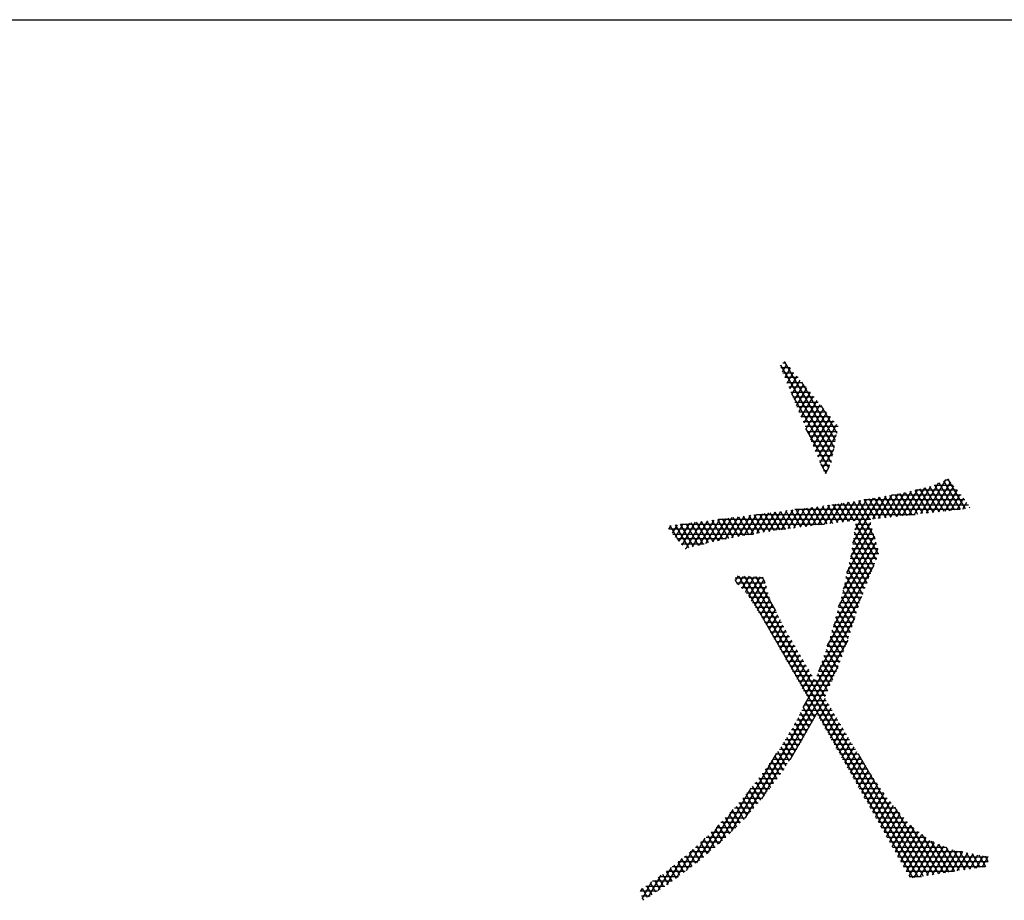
# Model space of a CAD drawing. Header units: millimetres. Extents: x 773 to 1664, y 340 to 970.
# Tile 49 of 60: x 1525 to 1540, y 957 to 970. Entities that reach past the tile are written whole.
import ezdxf

# ---------------------------------------------------------------- set-up
doc = ezdxf.new("R2010")
doc.units = ezdxf.units.MM
doc.header["$LTSCALE"] = 46.2
doc.layers.get('0').update_dxf_attribs({"linetype": 'CONTINUOUS'})
doc.layers.add('1', color=7, linetype='CONTINUOUS')

msp = doc.modelspace()

# ---------------------------------------------------------------- linework, layer by layer
at = {"linetype": 'Continuous'}
msp.add_line((772.801, 970.328), (1663.801, 970.328), dxfattribs=at)
at = {"layer": '1', "linetype": 'Continuous'}
for p, q in [((1536.864, 964.84), (1536.934, 964.962)), ((1536.871, 964.98), (1536.919, 964.98)), ((1536.892, 965.001), (1537.669, 963.656)), ((1536.834, 964.941), (1536.827, 964.929)), ((1537.647, 963.541), (1536.837, 964.944)), ((1536.982, 964.903), (1536.837, 964.903)), ((1536.869, 964.827), (1537.044, 964.827)), ((1536.985, 964.899), (1536.9, 964.752)), ((1536.937, 964.663), (1537.037, 964.836)), ((1537.107, 964.751), (1536.901, 964.751)), ((1536.932, 964.675), (1537.17, 964.675)), ((1537.089, 964.773), (1536.974, 964.574)), ((1537.011, 964.486), (1537.141, 964.71)), ((1537.69, 963.771), (1537.165, 964.681)), ((1537.232, 964.599), (1536.964, 964.599)), ((1536.996, 964.522), (1537.295, 964.522)), ((1537.192, 964.648), (1537.048, 964.397)), ((1537.085, 964.309), (1537.244, 964.585)), ((1537.296, 964.522), (1537.121, 964.22)), ((1537.004, 964.501), (1537.625, 963.427)), ((1537.358, 964.446), (1537.027, 964.446)), ((1537.059, 964.37), (1537.42, 964.37)), ((1537.158, 964.132), (1537.347, 964.459)), ((1537.399, 964.396), (1537.195, 964.043)), ((1537.483, 964.294), (1537.091, 964.294)), ((1537.122, 964.218), (1537.546, 964.218)), ((1537.232, 963.954), (1537.451, 964.333)), ((1537.502, 964.27), (1537.269, 963.866)), ((1537.306, 963.777), (1537.554, 964.207)), ((1537.461, 964.321), (1537.712, 963.886)), ((1537.608, 964.141), (1537.154, 964.141)), ((1537.186, 964.065), (1537.671, 964.065)), ((1537.606, 964.144), (1537.343, 963.689)), ((1537.379, 963.6), (1537.657, 964.082)), ((1537.731, 963.989), (1537.218, 963.989)), ((1537.586, 963.342), (1537.231, 963.956)), ((1537.249, 963.913), (1537.717, 963.913)), ((1537.709, 964.019), (1537.416, 963.511)), ((1537.702, 963.837), (1537.281, 963.837)), ((1537.313, 963.76), (1537.688, 963.76)), ((1537.453, 963.423), (1537.708, 963.863)), ((1537.674, 963.684), (1537.344, 963.684)), ((1537.376, 963.608), (1537.66, 963.608)), ((1537.665, 963.638), (1537.49, 963.334)), ((1537.646, 963.532), (1537.408, 963.532)), ((1537.44, 963.455), (1537.631, 963.455)), ((1537.458, 963.41), (1537.547, 963.257)), ((1537.603, 963.379), (1537.471, 963.379)), ((1537.503, 963.303), (1537.568, 963.303)), ((1537.534, 963.258), (1537.598, 963.369)), ((1539.111, 962.636), (1539.411, 963.156)), ((1539.482, 963.127), (1539.205, 962.647)), ((1539.375, 963.14), (1539.632, 962.694)), ((1539.463, 963.151), (1539.399, 963.151)), ((1539.715, 962.703), (1539.444, 963.171)), ((1538.871, 962.983), (1538.641, 962.585)), ((1538.735, 962.595), (1538.973, 963.007)), ((1539.076, 963.032), (1538.829, 962.606)), ((1539.053, 962.63), (1538.852, 962.978)), ((1538.923, 962.616), (1539.178, 963.057)), ((1538.929, 962.997), (1539.136, 962.639)), ((1539.586, 962.998), (1538.936, 962.998)), ((1539.218, 962.648), (1539.006, 963.015)), ((1539.293, 963.103), (1539.017, 962.626)), ((1539.084, 963.034), (1539.301, 962.657)), ((1539.384, 962.666), (1539.161, 963.053)), ((1539.229, 963.074), (1539.524, 963.074)), ((1539.235, 963.077), (1539.467, 962.676)), ((1539.299, 962.657), (1539.533, 963.063)), ((1539.549, 962.685), (1539.305, 963.108)), ((1539.585, 962.999), (1539.393, 962.668)), ((1537.798, 962.496), (1537.986, 962.822)), ((1538.083, 962.837), (1537.892, 962.507)), ((1537.962, 962.171), (1538.376, 962.888)), ((1537.975, 962.82), (1538.305, 962.249)), ((1537.986, 962.517), (1538.181, 962.854)), ((1538.279, 962.871), (1537.991, 962.373)), ((1538.225, 962.539), (1538.056, 962.833)), ((1539.708, 962.846), (1538.132, 962.846)), ((1538.136, 962.846), (1538.308, 962.548)), ((1538.391, 962.557), (1538.216, 962.86)), ((1538.474, 962.904), (1538.266, 962.544)), ((1538.296, 962.874), (1538.474, 962.566)), ((1538.359, 962.554), (1538.572, 962.921)), ((1538.556, 962.576), (1538.376, 962.888)), ((1538.669, 962.938), (1538.453, 962.564)), ((1538.456, 962.901), (1538.639, 962.585)), ((1538.722, 962.594), (1538.536, 962.915)), ((1538.548, 962.575), (1538.769, 962.958)), ((1538.576, 962.922), (1539.647, 962.922)), ((1538.616, 962.929), (1538.805, 962.603)), ((1538.887, 962.612), (1538.696, 962.943)), ((1538.775, 962.959), (1538.97, 962.621)), ((1539.487, 962.678), (1539.636, 962.935)), ((1539.687, 962.872), (1539.581, 962.688)), ((1536.659, 962.353), (1536.84, 962.666)), ((1536.935, 962.678), (1536.756, 962.367)), ((1536.833, 962.665), (1536.987, 962.398)), ((1536.851, 962.38), (1537.03, 962.69)), ((1537.068, 962.409), (1536.915, 962.675)), ((1537.125, 962.702), (1536.946, 962.393)), ((1536.997, 962.686), (1537.15, 962.42)), ((1537.042, 962.406), (1537.22, 962.714)), ((1539.628, 962.693), (1537.056, 962.693)), ((1537.232, 962.431), (1537.079, 962.696)), ((1537.315, 962.727), (1537.137, 962.418)), ((1537.161, 962.707), (1537.313, 962.442)), ((1537.233, 962.431), (1537.41, 962.739)), ((1537.396, 962.451), (1537.242, 962.717)), ((1537.324, 962.728), (1537.479, 962.461)), ((1537.505, 962.751), (1537.328, 962.444)), ((1537.561, 962.47), (1537.406, 962.738)), ((1537.422, 962.454), (1537.601, 962.765)), ((1537.488, 962.749), (1537.644, 962.479)), ((1537.698, 962.779), (1537.516, 962.465)), ((1537.727, 962.488), (1537.57, 962.76)), ((1537.61, 962.475), (1537.794, 962.793)), ((1537.632, 962.77), (1539.763, 962.77)), ((1537.651, 962.772), (1537.809, 962.497)), ((1537.89, 962.807), (1537.704, 962.486)), ((1537.892, 962.507), (1537.732, 962.784)), ((1537.813, 962.796), (1537.975, 962.516)), ((1538.361, 962), (1537.894, 962.808)), ((1539.675, 962.699), (1539.738, 962.808)), ((1539.782, 962.731), (1539.776, 962.72)), ((1535.604, 962.507), (1535.36, 962.084)), ((1535.464, 962.112), (1535.699, 962.519)), ((1535.795, 962.531), (1535.568, 962.139)), ((1535.785, 962.193), (1535.604, 962.507)), ((1535.672, 962.167), (1535.89, 962.544)), ((1535.686, 962.518), (1535.864, 962.209)), ((1535.943, 962.225), (1535.768, 962.528)), ((1535.985, 962.556), (1535.774, 962.191)), ((1535.85, 962.539), (1536.021, 962.241)), ((1538.241, 962.541), (1535.868, 962.541)), ((1535.874, 962.211), (1536.08, 962.568)), ((1536.1, 962.258), (1535.932, 962.549)), ((1536.175, 962.58), (1535.973, 962.232)), ((1536.013, 962.56), (1536.179, 962.274)), ((1536.073, 962.252), (1536.27, 962.593)), ((1536.259, 962.287), (1536.095, 962.57)), ((1536.365, 962.605), (1536.173, 962.273)), ((1536.177, 962.581), (1536.339, 962.3)), ((1536.42, 962.313), (1536.259, 962.591)), ((1536.27, 962.289), (1536.46, 962.617)), ((1536.341, 962.602), (1536.5, 962.326)), ((1536.555, 962.629), (1536.368, 962.305)), ((1536.58, 962.34), (1536.423, 962.612)), ((1536.462, 962.617), (1538.935, 962.617)), ((1536.465, 962.321), (1536.65, 962.641)), ((1536.505, 962.623), (1536.661, 962.353)), ((1536.745, 962.653), (1536.562, 962.337)), ((1536.742, 962.365), (1536.587, 962.633)), ((1536.669, 962.644), (1536.823, 962.376)), ((1536.905, 962.387), (1536.751, 962.654)), ((1536.915, 962.388), (1535.092, 962.388)), ((1535.094, 962.386), (1535.129, 962.446)), ((1535.255, 962.196), (1535.112, 962.444)), ((1535.224, 962.458), (1535.147, 962.324)), ((1535.194, 962.454), (1535.401, 962.095)), ((1535.199, 962.262), (1535.319, 962.471)), ((1535.414, 962.483), (1535.251, 962.201)), ((1535.274, 962.465), (1537.515, 962.465)), ((1535.478, 962.116), (1535.276, 962.465)), ((1535.304, 962.139), (1535.509, 962.495)), ((1535.358, 962.475), (1535.554, 962.136)), ((1535.631, 962.156), (1535.44, 962.486)), ((1535.522, 962.497), (1535.707, 962.176)), ((1537.87, 961.706), (1538.264, 962.389)), ((1538.235, 962.49), (1537.927, 961.957)), ((1538.264, 962.388), (1537.993, 962.388)), ((1538.004, 962.465), (1538.242, 962.465)), ((1538.004, 962.465), (1538.325, 961.91)), ((1535.157, 962.312), (1536.414, 962.312)), ((1535.995, 962.236), (1535.221, 962.236)), ((1538.294, 962.287), (1537.813, 961.454)), ((1537.969, 962.221), (1538.253, 961.729)), ((1538.309, 962.236), (1537.971, 962.236)), ((1537.982, 962.312), (1538.286, 962.312)), ((1538.289, 961.819), (1537.987, 962.343)), ((1535.286, 962.16), (1535.646, 962.16)), ((1535.357, 962.084), (1535.35, 962.084)), ((1538.352, 962.084), (1537.658, 960.881)), ((1537.74, 961.176), (1538.323, 962.186)), ((1538.352, 962.084), (1537.95, 962.084)), ((1538.217, 961.639), (1537.952, 962.098)), ((1537.961, 962.16), (1538.331, 962.16)), ((1538.333, 961.931), (1537.921, 961.931)), ((1537.932, 961.98), (1538.181, 961.548)), ((1537.938, 962.007), (1538.364, 962.007)), ((1537.562, 960.564), (1538.292, 961.828)), ((1537.882, 961.761), (1538.11, 961.368)), ((1538.273, 961.779), (1537.886, 961.779)), ((1537.904, 961.855), (1538.303, 961.855)), ((1538.145, 961.458), (1537.907, 961.871)), ((1536.172, 961.661), (1536.128, 961.584)), ((1536.57, 961.626), (1536.128, 961.626)), ((1536.169, 961.528), (1536.128, 961.6)), ((1536.178, 961.519), (1536.258, 961.658)), ((1536.18, 961.661), (1538.896, 956.957)), ((1536.344, 961.654), (1536.233, 961.462)), ((1538.977, 956.969), (1536.271, 961.657)), ((1536.289, 961.406), (1536.43, 961.65)), ((1536.516, 961.647), (1536.337, 961.337)), ((1536.361, 961.653), (1539.058, 956.982)), ((1536.383, 961.265), (1536.578, 961.602)), ((1536.759, 961.115), (1536.451, 961.649)), ((1536.541, 961.645), (1536.591, 961.56)), ((1538.212, 961.626), (1537.852, 961.626)), ((1538.076, 961.274), (1537.858, 961.652)), ((1537.869, 961.703), (1538.243, 961.703)), ((1536.147, 961.55), (1536.594, 961.55)), ((1536.617, 961.474), (1536.222, 961.474)), ((1536.609, 961.503), (1536.429, 961.192)), ((1538.014, 961.075), (1537.808, 961.433)), ((1538.152, 961.474), (1537.817, 961.474)), ((1537.833, 961.543), (1538.045, 961.174)), ((1537.834, 961.55), (1538.182, 961.55)), ((1536.297, 961.398), (1536.641, 961.398)), ((1536.665, 961.321), (1536.347, 961.321)), ((1536.475, 961.119), (1536.639, 961.403)), ((1536.67, 961.304), (1536.521, 961.046)), ((1538.098, 961.339), (1537.426, 960.174)), ((1538.091, 961.321), (1537.781, 961.321)), ((1537.782, 961.326), (1537.984, 960.976)), ((1537.8, 961.398), (1538.122, 961.398)), ((1536.395, 961.245), (1536.694, 961.245)), ((1536.732, 961.169), (1536.443, 961.169)), ((1536.567, 960.973), (1536.708, 961.217)), ((1536.749, 961.136), (1536.611, 960.898)), ((1538.044, 961.169), (1537.738, 961.169)), ((1537.953, 960.877), (1537.753, 961.223)), ((1537.759, 961.245), (1538.067, 961.245)), ((1536.491, 961.093), (1536.771, 961.093)), ((1536.809, 961.017), (1536.539, 961.017)), ((1536.655, 960.821), (1536.79, 961.055)), ((1536.831, 960.974), (1536.699, 960.744)), ((1537.187, 959.609), (1537.992, 961.003)), ((1537.996, 961.017), (1537.695, 961.017)), ((1537.89, 960.681), (1537.696, 961.018)), ((1537.717, 961.093), (1538.02, 961.093)), ((1537.724, 961.12), (1537.922, 960.778)), ((1536.587, 960.94), (1536.848, 960.94)), ((1536.886, 960.864), (1536.63, 960.864)), ((1536.742, 960.667), (1536.872, 960.892)), ((1537.949, 960.864), (1537.653, 960.864)), ((1537.667, 960.915), (1537.856, 960.588)), ((1537.674, 960.94), (1537.973, 960.94)), ((1536.674, 960.788), (1536.929, 960.788)), ((1536.973, 960.712), (1536.717, 960.712)), ((1536.914, 960.813), (1536.786, 960.591)), ((1536.83, 960.514), (1536.959, 960.737)), ((1537.901, 960.712), (1537.61, 960.712)), ((1537.61, 960.709), (1537.788, 960.401)), ((1537.632, 960.788), (1537.925, 960.788)), ((1537.822, 960.494), (1537.638, 960.812)), ((1537.882, 960.66), (1536.282, 957.889)), ((1536.76, 960.636), (1537.018, 960.636)), ((1537.062, 960.559), (1536.804, 960.559)), ((1537.003, 960.661), (1536.873, 960.437)), ((1536.917, 960.36), (1537.047, 960.585)), ((1537.546, 960.516), (1537.72, 960.214)), ((1537.845, 960.559), (1537.561, 960.559)), ((1537.754, 960.308), (1537.579, 960.61)), ((1537.588, 960.636), (1537.873, 960.636)), ((1536.847, 960.483), (1537.106, 960.483)), ((1537.15, 960.407), (1536.89, 960.407)), ((1537.091, 960.509), (1536.961, 960.284)), ((1537.004, 960.207), (1537.135, 960.433)), ((1537.79, 960.407), (1537.507, 960.407)), ((1537.682, 960.127), (1537.512, 960.421)), ((1537.534, 960.483), (1537.818, 960.483)), ((1536.541, 958.185), (1537.731, 960.247)), ((1536.934, 960.331), (1537.195, 960.331)), ((1537.239, 960.255), (1536.977, 960.255)), ((1537.179, 960.357), (1537.048, 960.13)), ((1537.092, 960.053), (1537.223, 960.281)), ((1537.268, 960.205), (1537.135, 959.976)), ((1537.606, 959.953), (1537.446, 960.231)), ((1537.734, 960.255), (1537.454, 960.255)), ((1537.479, 960.326), (1537.644, 960.04)), ((1537.481, 960.331), (1537.762, 960.331)), ((1537.021, 960.178), (1537.283, 960.178)), ((1537.327, 960.102), (1537.064, 960.102)), ((1537.179, 959.9), (1537.312, 960.129)), ((1537.356, 960.053), (1537.223, 959.823)), ((1537.671, 960.102), (1537.4, 960.102)), ((1537.412, 960.137), (1537.568, 959.867)), ((1537.427, 960.178), (1537.705, 960.178)), ((1537.107, 960.026), (1537.372, 960.026)), ((1537.604, 959.95), (1537.151, 959.95)), ((1537.374, 960.026), (1537.638, 960.026)), ((1537.53, 959.78), (1537.379, 960.042)), ((1537.532, 959.748), (1536.985, 958.801)), ((1537.194, 959.873), (1537.571, 959.873)), ((1537.538, 959.797), (1537.237, 959.797)), ((1537.188, 959.611), (1537.324, 959.376)), ((1537.592, 959.645), (1537.206, 959.645)), ((1537.367, 959.454), (1537.23, 959.691)), ((1537.245, 959.721), (1537.548, 959.721)), ((1537.441, 959.438), (1537.576, 959.673)), ((1537.62, 959.597), (1537.484, 959.361)), ((1537.105, 959.45), (1537.238, 959.22)), ((1537.388, 959.492), (1537.127, 959.492)), ((1537.281, 959.298), (1537.147, 959.53)), ((1537.166, 959.569), (1537.637, 959.569)), ((1537.682, 959.492), (1537.41, 959.492)), ((1537.528, 959.284), (1537.665, 959.522)), ((1537.709, 959.446), (1537.572, 959.207)), ((1537.02, 959.292), (1537.152, 959.064)), ((1537.304, 959.34), (1537.048, 959.34)), ((1537.195, 959.142), (1537.064, 959.369)), ((1537.088, 959.416), (1537.346, 959.416)), ((1537.453, 959.416), (1537.727, 959.416)), ((1537.772, 959.34), (1537.496, 959.34)), ((1537.615, 959.131), (1537.754, 959.371)), ((1537.798, 959.295), (1537.659, 959.054)), ((1536.929, 959.144), (1537.06, 958.918)), ((1537.22, 959.188), (1536.956, 959.188)), ((1537.106, 958.99), (1536.975, 959.218)), ((1537.003, 959.264), (1537.262, 959.264)), ((1537.54, 959.264), (1537.817, 959.264)), ((1537.862, 959.188), (1537.583, 959.188)), ((1537.702, 958.977), (1537.843, 959.22)), ((1537.887, 959.144), (1537.746, 958.9)), ((1536.839, 958.996), (1536.967, 958.774)), ((1537.135, 959.035), (1536.863, 959.035)), ((1537.014, 958.846), (1536.884, 959.07)), ((1536.909, 959.111), (1537.178, 959.111)), ((1537.626, 959.111), (1537.907, 959.111)), ((1537.954, 959.035), (1537.669, 959.035)), ((1537.79, 958.823), (1537.932, 959.07)), ((1537.978, 958.997), (1537.833, 958.746)), ((1536.071, 957.675), (1536.777, 958.898)), ((1536.745, 958.853), (1536.875, 958.629)), ((1537.037, 958.883), (1536.766, 958.883)), ((1536.921, 958.702), (1536.794, 958.922)), ((1536.816, 958.959), (1537.086, 958.959)), ((1537.713, 958.959), (1538.001, 958.959)), ((1538.048, 958.883), (1537.756, 958.883)), ((1537.877, 958.67), (1538.023, 958.923)), ((1538.069, 958.85), (1537.921, 958.593)), ((1539.139, 956.994), (1538.048, 958.884)), ((1536.648, 958.717), (1536.776, 958.495)), ((1536.939, 958.73), (1536.658, 958.73)), ((1536.826, 958.561), (1536.697, 958.785)), ((1536.712, 958.806), (1536.988, 958.806)), ((1537.799, 958.806), (1538.096, 958.806)), ((1538.143, 958.73), (1537.842, 958.73)), ((1537.964, 958.516), (1538.114, 958.776)), ((1538.16, 958.703), (1538.008, 958.439)), ((1536.838, 958.578), (1536.55, 958.578)), ((1536.551, 958.58), (1536.677, 958.362)), ((1536.727, 958.428), (1536.6, 958.648)), ((1536.604, 958.654), (1536.89, 958.654)), ((1537.886, 958.654), (1538.19, 958.654)), ((1538.239, 958.578), (1537.929, 958.578)), ((1538.051, 958.362), (1538.206, 958.629)), ((1538.252, 958.558), (1538.095, 958.285)), ((1536.525, 958.167), (1536.4, 958.385)), ((1536.725, 958.425), (1536.433, 958.425)), ((1536.451, 958.448), (1536.578, 958.229)), ((1536.495, 958.502), (1536.781, 958.502)), ((1536.627, 958.296), (1536.503, 958.512)), ((1537.972, 958.502), (1538.29, 958.502)), ((1538.341, 958.425), (1538.015, 958.425)), ((1538.139, 958.208), (1538.3, 958.487)), ((1538.347, 958.417), (1538.182, 958.132)), ((1536.374, 958.353), (1535.873, 957.485)), ((1536.419, 958.046), (1536.297, 958.258)), ((1536.611, 958.273), (1536.309, 958.273)), ((1536.348, 958.321), (1536.472, 958.106)), ((1536.371, 958.349), (1536.668, 958.349)), ((1538.059, 958.349), (1538.392, 958.349)), ((1538.443, 958.273), (1538.102, 958.273)), ((1538.226, 958.055), (1538.394, 958.346)), ((1538.442, 958.276), (1538.27, 957.978)), ((1536.141, 958.071), (1536.26, 957.864)), ((1536.485, 958.121), (1536.186, 958.121)), ((1536.313, 957.925), (1536.194, 958.131)), ((1536.246, 958.194), (1536.366, 957.985)), ((1536.247, 958.197), (1536.552, 958.197)), ((1538.145, 958.197), (1538.498, 958.197)), ((1538.561, 958.121), (1538.188, 958.121)), ((1538.313, 957.901), (1538.49, 958.207)), ((1538.542, 958.144), (1538.357, 957.824)), ((1538.4, 957.747), (1538.594, 958.082)), ((1538.611, 958.061), (1539.22, 957.006)), ((1535.698, 957.335), (1536.094, 958.02)), ((1536.032, 957.954), (1536.149, 957.752)), ((1536.352, 957.968), (1536.046, 957.968)), ((1536.205, 957.808), (1536.087, 958.012)), ((1536.117, 958.044), (1536.418, 958.044)), ((1538.232, 958.044), (1538.625, 958.044)), ((1538.688, 957.968), (1538.275, 957.968)), ((1538.646, 958.019), (1538.444, 957.67)), ((1538.488, 957.593), (1538.697, 957.957)), ((1535.862, 957.771), (1535.525, 957.188)), ((1535.981, 957.586), (1535.869, 957.779)), ((1536.213, 957.816), (1535.904, 957.816)), ((1535.924, 957.837), (1536.037, 957.642)), ((1535.975, 957.892), (1536.285, 957.892)), ((1536.093, 957.697), (1535.978, 957.896)), ((1538.318, 957.892), (1538.751, 957.892)), ((1538.815, 957.816), (1538.362, 957.816)), ((1538.749, 957.894), (1538.531, 957.517)), ((1538.575, 957.44), (1538.801, 957.832)), ((1538.858, 957.777), (1538.619, 957.363)), ((1539.3, 957.019), (1538.866, 957.771)), ((1535.701, 957.614), (1535.808, 957.429)), ((1536.059, 957.663), (1535.754, 957.663)), ((1535.866, 957.479), (1535.758, 957.667)), ((1535.815, 957.721), (1535.925, 957.531)), ((1535.833, 957.74), (1536.136, 957.74)), ((1538.405, 957.74), (1538.904, 957.74)), ((1538.997, 957.663), (1538.448, 957.663)), ((1538.662, 957.286), (1538.918, 957.729)), ((1538.977, 957.679), (1538.706, 957.209)), ((1538.75, 957.132), (1539.037, 957.631)), ((1539.034, 957.633), (1539.381, 957.031)), ((1535.37, 957.071), (1535.662, 957.577)), ((1535.631, 957.277), (1535.53, 957.453)), ((1535.587, 957.506), (1535.69, 957.328)), ((1535.903, 957.511), (1535.592, 957.511)), ((1535.749, 957.378), (1535.644, 957.56)), ((1535.673, 957.587), (1535.982, 957.587)), ((1538.491, 957.587), (1539.09, 957.587)), ((1539.224, 957.511), (1538.535, 957.511)), ((1539.097, 957.582), (1538.793, 957.056)), ((1538.837, 956.979), (1539.16, 957.538)), ((1539.231, 957.508), (1538.914, 956.96)), ((1539.01, 956.974), (1539.301, 957.479)), ((1539.372, 957.449), (1539.107, 956.989)), ((1539.462, 957.043), (1539.182, 957.529)), ((1539.298, 957.48), (1539.543, 957.056)), ((1535.47, 957.396), (1535.214, 956.954)), ((1535.355, 957.299), (1535.451, 957.132)), ((1535.512, 957.178), (1535.414, 957.348)), ((1535.726, 957.358), (1535.427, 957.358)), ((1535.473, 957.399), (1535.572, 957.227)), ((1535.511, 957.435), (1535.814, 957.435)), ((1538.578, 957.435), (1539.407, 957.435)), ((1539.668, 957.358), (1538.621, 957.358)), ((1539.203, 957.004), (1539.443, 957.419)), ((1539.514, 957.39), (1539.3, 957.019)), ((1539.396, 957.033), (1539.592, 957.372)), ((1539.624, 957.068), (1539.414, 957.432)), ((1539.672, 957.358), (1539.493, 957.048)), ((1539.53, 957.383), (1539.705, 957.081)), ((1539.589, 957.063), (1539.751, 957.343)), ((1539.786, 957.093), (1539.628, 957.366)), ((1539.831, 957.329), (1539.686, 957.078)), ((1539.727, 957.348), (1539.867, 957.105)), ((1539.782, 957.092), (1539.911, 957.315)), ((1539.947, 957.118), (1539.825, 957.33)), ((1539.991, 957.3), (1539.879, 957.107)), ((1539.923, 957.312), (1540.028, 957.13)), ((1540.072, 957.207), (1540.021, 957.295)), ((1535.065, 956.847), (1535.299, 957.254)), ((1535.267, 956.993), (1535.175, 957.152)), ((1535.235, 957.201), (1535.328, 957.04)), ((1535.548, 957.206), (1535.241, 957.206)), ((1535.39, 957.086), (1535.295, 957.25)), ((1535.334, 957.282), (1535.637, 957.282)), ((1538.664, 957.282), (1540.072, 957.282)), ((1540.072, 957.206), (1538.708, 957.206)), ((1539.975, 957.122), (1540.07, 957.286)), ((1534.779, 956.658), (1534.975, 956.996)), ((1535.132, 957.117), (1534.922, 956.752)), ((1534.994, 957.01), (1535.081, 956.858)), ((1535.347, 957.054), (1535.055, 957.054)), ((1535.144, 956.901), (1535.056, 957.054)), ((1535.116, 957.103), (1535.206, 956.947)), ((1535.148, 957.13), (1535.448, 957.13)), ((1538.751, 957.13), (1540.028, 957.13)), ((1539.529, 957.054), (1538.794, 957.054)), ((1534.826, 956.891), (1534.678, 956.634)), ((1534.744, 956.832), (1534.827, 956.689)), ((1534.89, 956.731), (1534.806, 956.877)), ((1535.144, 956.901), (1534.841, 956.901)), ((1534.869, 956.921), (1534.954, 956.774)), ((1535.018, 956.816), (1534.931, 956.965)), ((1534.948, 956.977), (1535.246, 956.977)), ((1538.837, 956.977), (1539.03, 956.977)), ((1534.916, 956.749), (1534.651, 956.749)), ((1534.653, 956.743), (1534.677, 956.785)), ((1534.763, 956.647), (1534.682, 956.788)), ((1534.733, 956.825), (1535.031, 956.825)), ((1534.669, 956.673), (1534.802, 956.673)), ((1534.675, 956.647), (1534.699, 956.605))]:
    msp.add_line(p, q, dxfattribs=at)

doc.saveas('drawing.dxf')
